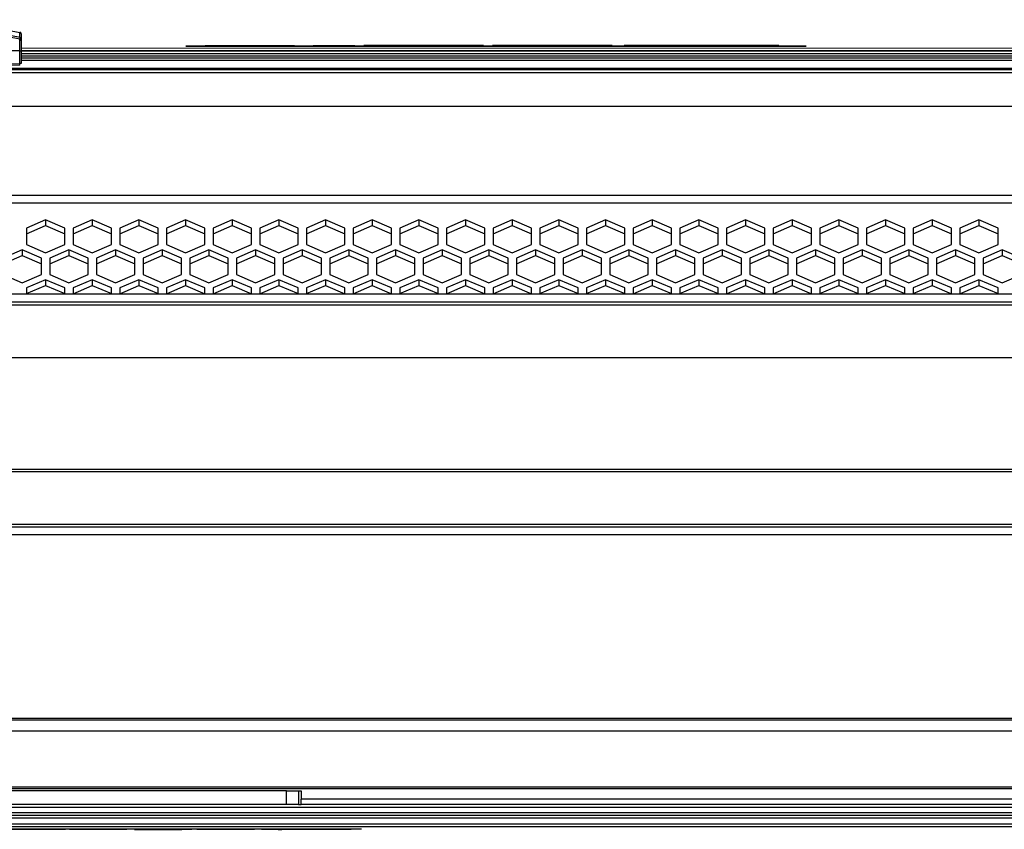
# Model space of a CAD drawing. Header units: millimetres. Extents: x -789 to 806, y 40 to 243.
# Tile 5 of 27: x -557 to -378, y 66 to 213. Entities that reach past the tile are written whole.
import ezdxf

# ---------------------------------------------------------------- set-up
doc = ezdxf.new("R2010")
doc.units = ezdxf.units.MM

# ---------------------------------------------------------------- blocks, each defined once
blk = doc.blocks.new('Gehaeusedeckel-oben__16', base_point=(-611.29, 163.27))
at = {"color": 1, "linetype": 'Continuous'}
for p, q in [((610.89, 203.56), (-594.14, 203.56)), ((-80.71, 197.42), (-602.03, 197.42)), ((-80.71, 197.42), (-602.03, 197.42)), ((-611.21, 181.24), (627.96, 181.24)), ((-611.29, 179.83), (628.03, 179.83))]:
    blk.add_line(p, q, dxfattribs=at)
at = {"color": 7, "linetype": 'Continuous'}
for p, q in [((610.89, 203.56), (-594.14, 203.56)), ((-552.69, 176.74), (-556.19, 175.25)), ((-552.69, 176.74), (-552.69, 175.72)), ((-549.19, 175.25), (-552.69, 176.74)), ((-544.19, 176.74), (-547.69, 175.25)), ((-544.19, 176.74), (-544.19, 175.72)), ((-540.69, 175.25), (-544.19, 176.74)), ((-535.69, 176.74), (-539.19, 175.25)), ((-532.19, 175.25), (-535.69, 176.74)), ((-535.69, 176.74), (-535.69, 175.72)), ((-527.19, 176.74), (-530.69, 175.25)), ((-527.19, 176.74), (-527.19, 175.72)), ((-523.69, 175.25), (-527.19, 176.74)), ((-518.69, 176.74), (-522.19, 175.25)), ((-515.19, 175.25), (-518.69, 176.74)), ((-518.69, 176.74), (-518.69, 175.72)), ((-510.19, 176.74), (-513.69, 175.25)), ((-506.69, 175.25), (-510.19, 176.74)), ((-510.19, 176.74), (-510.19, 175.72)), ((-501.69, 176.74), (-505.19, 175.25)), ((-498.19, 175.25), (-501.69, 176.74)), ((-501.69, 176.74), (-501.69, 175.72)), ((-493.19, 176.74), (-496.69, 175.25)), ((-489.69, 175.25), (-493.19, 176.74)), ((-493.19, 176.74), (-493.19, 175.72)), ((-484.69, 176.74), (-488.19, 175.25)), ((-481.19, 175.25), (-484.69, 176.74)), ((-484.69, 176.74), (-484.69, 175.72)), ((-476.19, 176.74), (-479.69, 175.25)), ((-472.69, 175.25), (-476.19, 176.74)), ((-476.19, 176.74), (-476.19, 175.72)), ((-467.69, 176.74), (-471.19, 175.25)), ((-464.19, 175.25), (-467.69, 176.74)), ((-467.69, 176.74), (-467.69, 175.72)), ((-459.18, 176.74), (-462.68, 175.25)), ((-459.18, 176.74), (-459.18, 175.72)), ((-455.68, 175.25), (-459.18, 176.74)), ((-450.68, 176.74), (-454.18, 175.25)), ((-450.68, 176.74), (-450.68, 175.72)), ((-447.18, 175.25), (-450.68, 176.74)), ((-442.18, 176.74), (-445.68, 175.25)), ((-438.68, 175.25), (-442.18, 176.74)), ((-442.18, 176.74), (-442.18, 175.72)), ((-433.68, 176.74), (-437.18, 175.25)), ((-430.18, 175.25), (-433.68, 176.74)), ((-433.68, 176.74), (-433.68, 175.72)), ((-425.18, 176.74), (-428.68, 175.25)), ((-421.68, 175.25), (-425.18, 176.74)), ((-425.18, 176.74), (-425.18, 175.72)), ((-416.68, 176.74), (-420.18, 175.25)), ((-416.68, 176.74), (-416.68, 175.72)), ((-413.18, 175.25), (-416.68, 176.74)), ((-408.18, 176.74), (-411.68, 175.25)), ((-404.68, 175.25), (-408.18, 176.74)), ((-408.18, 176.74), (-408.18, 175.72)), ((-399.68, 176.74), (-403.18, 175.25)), ((-396.18, 175.25), (-399.68, 176.74)), ((-399.68, 176.74), (-399.68, 175.72)), ((-391.18, 176.74), (-394.68, 175.25)), ((-387.68, 175.25), (-391.18, 176.74)), ((-391.18, 176.74), (-391.18, 175.72)), ((-382.68, 176.74), (-386.18, 175.25)), ((-379.18, 175.25), (-382.68, 176.74)), ((-382.68, 176.74), (-382.68, 175.72)), ((-556.19, 174.22), (-552.69, 175.72)), ((-556.19, 175.25), (-556.19, 172.24)), ((-552.69, 175.72), (-549.19, 174.22)), ((-549.19, 172.24), (-549.19, 175.25)), ((-547.69, 174.22), (-544.19, 175.72)), ((-547.69, 175.25), (-547.69, 172.24)), ((-544.19, 175.72), (-540.69, 174.22)), ((-540.69, 172.24), (-540.69, 175.25)), ((-539.19, 174.22), (-535.69, 175.72)), ((-539.19, 175.25), (-539.19, 172.24)), ((-535.69, 175.72), (-532.19, 174.22)), ((-532.19, 172.24), (-532.19, 175.25)), ((-530.69, 174.22), (-527.19, 175.72)), ((-530.69, 175.25), (-530.69, 172.24)), ((-527.19, 175.72), (-523.69, 174.22)), ((-523.69, 172.24), (-523.69, 175.25)), ((-522.19, 174.22), (-518.69, 175.72)), ((-522.19, 175.25), (-522.19, 172.24)), ((-518.69, 175.72), (-515.19, 174.22)), ((-515.19, 172.24), (-515.19, 175.25)), ((-513.69, 174.22), (-510.19, 175.72)), ((-513.69, 175.25), (-513.69, 172.24)), ((-510.19, 175.72), (-506.69, 174.22)), ((-506.69, 172.24), (-506.69, 175.25)), ((-505.19, 174.22), (-501.69, 175.72)), ((-505.19, 175.25), (-505.19, 172.24)), ((-501.69, 175.72), (-498.19, 174.22)), ((-498.19, 172.24), (-498.19, 175.25)), ((-496.69, 174.22), (-493.19, 175.72)), ((-496.69, 175.25), (-496.69, 172.24)), ((-493.19, 175.72), (-489.69, 174.22)), ((-489.69, 172.24), (-489.69, 175.25)), ((-488.19, 174.22), (-484.69, 175.72)), ((-488.19, 175.25), (-488.19, 172.24)), ((-484.69, 175.72), (-481.19, 174.22)), ((-481.19, 172.24), (-481.19, 175.25)), ((-479.69, 174.22), (-476.19, 175.72)), ((-479.69, 175.25), (-479.69, 172.24)), ((-476.19, 175.72), (-472.69, 174.22)), ((-472.69, 172.24), (-472.69, 175.25)), ((-471.19, 174.22), (-467.69, 175.72)), ((-471.19, 175.25), (-471.19, 172.24)), ((-467.69, 175.72), (-464.19, 174.22)), ((-464.19, 172.24), (-464.19, 175.25)), ((-462.68, 174.22), (-459.18, 175.72)), ((-462.68, 175.25), (-462.68, 172.24)), ((-459.18, 175.72), (-455.68, 174.22)), ((-455.68, 172.24), (-455.68, 175.25)), ((-454.18, 174.22), (-450.68, 175.72)), ((-454.18, 175.25), (-454.18, 172.24)), ((-450.68, 175.72), (-447.18, 174.22)), ((-447.18, 172.24), (-447.18, 175.25)), ((-445.68, 174.22), (-442.18, 175.72)), ((-445.68, 175.25), (-445.68, 172.24)), ((-442.18, 175.72), (-438.68, 174.22)), ((-438.68, 172.24), (-438.68, 175.25)), ((-437.18, 174.22), (-433.68, 175.72)), ((-437.18, 175.25), (-437.18, 172.24)), ((-433.68, 175.72), (-430.18, 174.22)), ((-430.18, 172.24), (-430.18, 175.25)), ((-428.68, 174.22), (-425.18, 175.72)), ((-428.68, 175.25), (-428.68, 172.24)), ((-425.18, 175.72), (-421.68, 174.22)), ((-421.68, 172.24), (-421.68, 175.25)), ((-420.18, 174.22), (-416.68, 175.72)), ((-420.18, 175.25), (-420.18, 172.24)), ((-416.68, 175.72), (-413.18, 174.22)), ((-413.18, 172.24), (-413.18, 175.25)), ((-411.68, 174.22), (-408.18, 175.72)), ((-411.68, 175.25), (-411.68, 172.24)), ((-408.18, 175.72), (-404.68, 174.22)), ((-404.68, 172.24), (-404.68, 175.25)), ((-403.18, 174.22), (-399.68, 175.72)), ((-403.18, 175.25), (-403.18, 172.24)), ((-399.68, 175.72), (-396.18, 174.22)), ((-396.18, 172.24), (-396.18, 175.25)), ((-394.68, 174.22), (-391.18, 175.72)), ((-394.68, 175.25), (-394.68, 172.24)), ((-391.18, 175.72), (-387.68, 174.22)), ((-387.68, 172.24), (-387.68, 175.25)), ((-386.18, 174.22), (-382.68, 175.72)), ((-386.18, 175.25), (-386.18, 172.24)), ((-382.68, 175.72), (-379.18, 174.22)), ((-379.18, 172.24), (-379.18, 175.25)), ((-556.19, 172.24), (-552.69, 170.75)), ((-552.69, 170.75), (-549.19, 172.24)), ((-547.69, 172.24), (-544.19, 170.75)), ((-544.19, 170.75), (-540.69, 172.24)), ((-539.19, 172.24), (-535.69, 170.75)), ((-535.69, 170.75), (-532.19, 172.24)), ((-530.69, 172.24), (-527.19, 170.75)), ((-527.19, 170.75), (-523.69, 172.24)), ((-522.19, 172.24), (-518.69, 170.75)), ((-518.69, 170.75), (-515.19, 172.24)), ((-513.69, 172.24), (-510.19, 170.75)), ((-510.19, 170.75), (-506.69, 172.24)), ((-505.19, 172.24), (-501.69, 170.75)), ((-501.69, 170.75), (-498.19, 172.24)), ((-496.69, 172.24), (-493.19, 170.75)), ((-493.19, 170.75), (-489.69, 172.24)), ((-488.19, 172.24), (-484.69, 170.75)), ((-484.69, 170.75), (-481.19, 172.24)), ((-479.69, 172.24), (-476.19, 170.75)), ((-476.19, 170.75), (-472.69, 172.24)), ((-471.19, 172.24), (-467.69, 170.75)), ((-467.69, 170.75), (-464.19, 172.24)), ((-462.68, 172.24), (-459.18, 170.75)), ((-459.18, 170.75), (-455.68, 172.24)), ((-454.18, 172.24), (-450.68, 170.75)), ((-450.68, 170.75), (-447.18, 172.24)), ((-445.68, 172.24), (-442.18, 170.75)), ((-442.18, 170.75), (-438.68, 172.24)), ((-437.18, 172.24), (-433.68, 170.75)), ((-433.68, 170.75), (-430.18, 172.24)), ((-428.68, 172.24), (-425.18, 170.75)), ((-425.18, 170.75), (-421.68, 172.24)), ((-420.18, 172.24), (-416.68, 170.75)), ((-416.68, 170.75), (-413.18, 172.24)), ((-411.68, 172.24), (-408.18, 170.75)), ((-408.18, 170.75), (-404.68, 172.24)), ((-403.18, 172.24), (-399.68, 170.75)), ((-399.68, 170.75), (-396.18, 172.24)), ((-394.68, 172.24), (-391.18, 170.75)), ((-391.18, 170.75), (-387.68, 172.24)), ((-386.18, 172.24), (-382.68, 170.75)), ((-382.68, 170.75), (-379.18, 172.24)), ((-556.94, 171.28), (-560.44, 169.79)), ((-553.44, 169.79), (-556.94, 171.28)), ((-556.94, 171.28), (-556.94, 170.26)), ((-548.44, 171.28), (-551.94, 169.79)), ((-544.94, 169.79), (-548.44, 171.28)), ((-548.44, 171.28), (-548.44, 170.26)), ((-539.94, 171.28), (-543.44, 169.79)), ((-539.94, 171.28), (-539.94, 170.26)), ((-536.44, 169.79), (-539.94, 171.28)), ((-531.44, 171.28), (-534.94, 169.79)), ((-531.44, 171.28), (-531.44, 170.26)), ((-527.94, 169.79), (-531.44, 171.28)), ((-522.94, 171.28), (-526.44, 169.79)), ((-519.44, 169.79), (-522.94, 171.28)), ((-522.94, 171.28), (-522.94, 170.26)), ((-514.44, 171.28), (-517.94, 169.79)), ((-510.94, 169.79), (-514.44, 171.28)), ((-514.44, 171.28), (-514.44, 170.26)), ((-505.94, 171.28), (-509.44, 169.79)), ((-502.44, 169.79), (-505.94, 171.28)), ((-505.94, 171.28), (-505.94, 170.26)), ((-497.44, 171.28), (-500.94, 169.79)), ((-497.44, 171.28), (-497.44, 170.26)), ((-493.94, 169.79), (-497.44, 171.28)), ((-488.94, 171.28), (-492.44, 169.79)), ((-485.44, 169.79), (-488.94, 171.28)), ((-488.94, 171.28), (-488.94, 170.26)), ((-480.44, 171.28), (-483.94, 169.79)), ((-480.44, 171.28), (-480.44, 170.26)), ((-476.94, 169.79), (-480.44, 171.28)), ((-471.94, 171.28), (-475.44, 169.79)), ((-471.94, 171.28), (-471.94, 170.26)), ((-468.44, 169.79), (-471.94, 171.28)), ((-463.44, 171.28), (-466.94, 169.79)), ((-463.44, 171.28), (-463.44, 170.26)), ((-459.94, 169.79), (-463.44, 171.28)), ((-454.93, 171.28), (-458.43, 169.79)), ((-451.43, 169.79), (-454.93, 171.28)), ((-454.93, 171.28), (-454.93, 170.26)), ((-446.43, 171.28), (-449.93, 169.79)), ((-442.93, 169.79), (-446.43, 171.28)), ((-446.43, 171.28), (-446.43, 170.26)), ((-437.93, 171.28), (-441.43, 169.79)), ((-434.43, 169.79), (-437.93, 171.28)), ((-437.93, 171.28), (-437.93, 170.26)), ((-429.43, 171.28), (-432.93, 169.79)), ((-425.93, 169.79), (-429.43, 171.28)), ((-429.43, 171.28), (-429.43, 170.26)), ((-420.93, 171.28), (-424.43, 169.79)), ((-417.43, 169.79), (-420.93, 171.28)), ((-420.93, 171.28), (-420.93, 170.26)), ((-412.43, 171.28), (-415.93, 169.79)), ((-412.43, 171.28), (-412.43, 170.26)), ((-408.93, 169.79), (-412.43, 171.28)), ((-403.93, 171.28), (-407.43, 169.79)), ((-400.43, 169.79), (-403.93, 171.28)), ((-403.93, 171.28), (-403.93, 170.26)), ((-395.43, 171.28), (-398.93, 169.79)), ((-395.43, 171.28), (-395.43, 170.26)), ((-391.93, 169.79), (-395.43, 171.28)), ((-386.93, 171.28), (-390.43, 169.79)), ((-383.43, 169.79), (-386.93, 171.28)), ((-386.93, 171.28), (-386.93, 170.26)), ((-378.43, 171.28), (-381.93, 169.79)), ((-374.93, 169.79), (-378.43, 171.28)), ((-378.43, 171.28), (-378.43, 170.26)), ((-560.44, 168.77), (-556.94, 170.26)), ((-556.94, 170.26), (-553.44, 168.77)), ((-553.44, 166.8), (-553.44, 169.79)), ((-551.94, 168.77), (-548.44, 170.26)), ((-551.94, 169.79), (-551.94, 166.8)), ((-548.44, 170.26), (-544.94, 168.77)), ((-544.94, 166.8), (-544.94, 169.79)), ((-543.44, 168.77), (-539.94, 170.26)), ((-543.44, 169.79), (-543.44, 166.8)), ((-539.94, 170.26), (-536.44, 168.77)), ((-536.44, 166.8), (-536.44, 169.79)), ((-534.94, 168.77), (-531.44, 170.26)), ((-534.94, 169.79), (-534.94, 166.8)), ((-531.44, 170.26), (-527.94, 168.77)), ((-527.94, 166.8), (-527.94, 169.79)), ((-526.44, 168.77), (-522.94, 170.26)), ((-526.44, 169.79), (-526.44, 166.8)), ((-522.94, 170.26), (-519.44, 168.77)), ((-519.44, 166.8), (-519.44, 169.79)), ((-517.94, 168.77), (-514.44, 170.26)), ((-517.94, 169.79), (-517.94, 166.8)), ((-514.44, 170.26), (-510.94, 168.77)), ((-510.94, 166.8), (-510.94, 169.79)), ((-509.44, 168.77), (-505.94, 170.26)), ((-509.44, 169.79), (-509.44, 166.8)), ((-505.94, 170.26), (-502.44, 168.77)), ((-502.44, 166.8), (-502.44, 169.79)), ((-500.94, 168.77), (-497.44, 170.26)), ((-500.94, 169.79), (-500.94, 166.8)), ((-497.44, 170.26), (-493.94, 168.77)), ((-493.94, 166.8), (-493.94, 169.79)), ((-492.44, 168.77), (-488.94, 170.26)), ((-492.44, 169.79), (-492.44, 166.8)), ((-488.94, 170.26), (-485.44, 168.77)), ((-485.44, 166.8), (-485.44, 169.79)), ((-483.94, 168.77), (-480.44, 170.26)), ((-483.94, 169.79), (-483.94, 166.8)), ((-480.44, 170.26), (-476.94, 168.77)), ((-476.94, 166.8), (-476.94, 169.79)), ((-475.44, 168.77), (-471.94, 170.26)), ((-475.44, 169.79), (-475.44, 166.8)), ((-471.94, 170.26), (-468.44, 168.77)), ((-468.44, 166.8), (-468.44, 169.79)), ((-466.94, 168.77), (-463.44, 170.26)), ((-466.94, 169.79), (-466.94, 166.8)), ((-463.44, 170.26), (-459.94, 168.77)), ((-459.94, 166.8), (-459.94, 169.79)), ((-458.43, 168.77), (-454.93, 170.26)), ((-458.43, 169.79), (-458.43, 166.8)), ((-454.93, 170.26), (-451.43, 168.77)), ((-451.43, 166.8), (-451.43, 169.79)), ((-449.93, 168.77), (-446.43, 170.26)), ((-449.93, 169.79), (-449.93, 166.8)), ((-446.43, 170.26), (-442.93, 168.77)), ((-442.93, 166.8), (-442.93, 169.79)), ((-441.43, 168.77), (-437.93, 170.26)), ((-441.43, 169.79), (-441.43, 166.8)), ((-437.93, 170.26), (-434.43, 168.77)), ((-434.43, 166.8), (-434.43, 169.79)), ((-432.93, 168.77), (-429.43, 170.26)), ((-432.93, 169.79), (-432.93, 166.8)), ((-429.43, 170.26), (-425.93, 168.77)), ((-425.93, 166.8), (-425.93, 169.79)), ((-424.43, 168.77), (-420.93, 170.26)), ((-424.43, 169.79), (-424.43, 166.8)), ((-420.93, 170.26), (-417.43, 168.77)), ((-417.43, 166.8), (-417.43, 169.79)), ((-415.93, 168.77), (-412.43, 170.26)), ((-415.93, 169.79), (-415.93, 166.8)), ((-412.43, 170.26), (-408.93, 168.77)), ((-408.93, 166.8), (-408.93, 169.79)), ((-407.43, 168.77), (-403.93, 170.26)), ((-407.43, 169.79), (-407.43, 166.8)), ((-403.93, 170.26), (-400.43, 168.77)), ((-400.43, 166.8), (-400.43, 169.79)), ((-398.93, 168.77), (-395.43, 170.26)), ((-398.93, 169.79), (-398.93, 166.8)), ((-395.43, 170.26), (-391.93, 168.77)), ((-391.93, 166.8), (-391.93, 169.79)), ((-390.43, 168.77), (-386.93, 170.26)), ((-390.43, 169.79), (-390.43, 166.8)), ((-386.93, 170.26), (-383.43, 168.77)), ((-383.43, 166.8), (-383.43, 169.79)), ((-381.93, 168.77), (-378.43, 170.26)), ((-381.93, 169.79), (-381.93, 166.8)), ((-378.43, 170.26), (-374.93, 168.77)), ((-560.44, 166.8), (-556.94, 165.31)), ((-556.94, 165.31), (-553.44, 166.8)), ((-551.94, 166.8), (-548.44, 165.31)), ((-548.44, 165.31), (-544.94, 166.8)), ((-543.44, 166.8), (-539.94, 165.31)), ((-539.94, 165.31), (-536.44, 166.8)), ((-534.94, 166.8), (-531.44, 165.31)), ((-531.44, 165.31), (-527.94, 166.8)), ((-526.44, 166.8), (-522.94, 165.31)), ((-522.94, 165.31), (-519.44, 166.8)), ((-517.94, 166.8), (-514.44, 165.31)), ((-514.44, 165.31), (-510.94, 166.8)), ((-509.44, 166.8), (-505.94, 165.31)), ((-505.94, 165.31), (-502.44, 166.8)), ((-500.94, 166.8), (-497.44, 165.31)), ((-497.44, 165.31), (-493.94, 166.8)), ((-492.44, 166.8), (-488.94, 165.31)), ((-488.94, 165.31), (-485.44, 166.8)), ((-483.94, 166.8), (-480.44, 165.31)), ((-480.44, 165.31), (-476.94, 166.8)), ((-475.44, 166.8), (-471.94, 165.31)), ((-471.94, 165.31), (-468.44, 166.8)), ((-466.94, 166.8), (-463.44, 165.31)), ((-463.44, 165.31), (-459.94, 166.8)), ((-458.43, 166.8), (-454.93, 165.31)), ((-454.93, 165.31), (-451.43, 166.8)), ((-449.93, 166.8), (-446.43, 165.31)), ((-446.43, 165.31), (-442.93, 166.8)), ((-441.43, 166.8), (-437.93, 165.31)), ((-437.93, 165.31), (-434.43, 166.8)), ((-432.93, 166.8), (-429.43, 165.31)), ((-429.43, 165.31), (-425.93, 166.8)), ((-424.43, 166.8), (-420.93, 165.31)), ((-420.93, 165.31), (-417.43, 166.8)), ((-415.93, 166.8), (-412.43, 165.31)), ((-412.43, 165.31), (-408.93, 166.8)), ((-407.43, 166.8), (-403.93, 165.31)), ((-403.93, 165.31), (-400.43, 166.8)), ((-398.93, 166.8), (-395.43, 165.31)), ((-395.43, 165.31), (-391.93, 166.8)), ((-390.43, 166.8), (-386.93, 165.31)), ((-386.93, 165.31), (-383.43, 166.8)), ((-381.93, 166.8), (-378.43, 165.31)), ((-378.43, 165.31), (-374.93, 166.8)), ((-552.69, 165.84), (-556.19, 164.35)), ((-552.69, 165.84), (-552.69, 164.82)), ((-549.19, 164.35), (-552.69, 165.84)), ((-544.19, 165.84), (-547.69, 164.35)), ((-540.69, 164.35), (-544.19, 165.84)), ((-544.19, 165.84), (-544.19, 164.82)), ((-535.69, 165.84), (-539.19, 164.35)), ((-532.19, 164.35), (-535.69, 165.84)), ((-535.69, 165.84), (-535.69, 164.82)), ((-527.19, 165.84), (-530.69, 164.35)), ((-527.19, 165.84), (-527.19, 164.82)), ((-523.69, 164.35), (-527.19, 165.84)), ((-518.69, 165.84), (-522.19, 164.35)), ((-518.69, 165.84), (-518.69, 164.82)), ((-515.19, 164.35), (-518.69, 165.84)), ((-510.19, 165.84), (-513.69, 164.35)), ((-510.19, 165.84), (-510.19, 164.82)), ((-506.69, 164.35), (-510.19, 165.84)), ((-501.69, 165.84), (-505.19, 164.35)), ((-501.69, 165.84), (-501.69, 164.82)), ((-498.19, 164.35), (-501.69, 165.84)), ((-493.19, 165.84), (-496.69, 164.35)), ((-493.19, 165.84), (-493.19, 164.82)), ((-489.69, 164.35), (-493.19, 165.84)), ((-484.69, 165.84), (-488.19, 164.35)), ((-481.19, 164.35), (-484.69, 165.84)), ((-484.69, 165.84), (-484.69, 164.82)), ((-476.19, 165.84), (-479.69, 164.35)), ((-472.69, 164.35), (-476.19, 165.84)), ((-476.19, 165.84), (-476.19, 164.82)), ((-467.69, 165.84), (-471.19, 164.35)), ((-467.69, 165.84), (-467.69, 164.82)), ((-464.19, 164.35), (-467.69, 165.84)), ((-459.18, 165.84), (-462.68, 164.35)), ((-455.68, 164.35), (-459.18, 165.84)), ((-459.18, 165.84), (-459.18, 164.82)), ((-450.68, 165.84), (-454.18, 164.35)), ((-450.68, 165.84), (-450.68, 164.82)), ((-447.18, 164.35), (-450.68, 165.84)), ((-442.18, 165.84), (-445.68, 164.35)), ((-442.18, 165.84), (-442.18, 164.82)), ((-438.68, 164.35), (-442.18, 165.84)), ((-433.68, 165.84), (-437.18, 164.35)), ((-433.68, 165.84), (-433.68, 164.82)), ((-430.18, 164.35), (-433.68, 165.84)), ((-425.18, 165.84), (-428.68, 164.35)), ((-425.18, 165.84), (-425.18, 164.82)), ((-421.68, 164.35), (-425.18, 165.84)), ((-416.68, 165.84), (-420.18, 164.35)), ((-416.68, 165.84), (-416.68, 164.82)), ((-413.18, 164.35), (-416.68, 165.84)), ((-408.18, 165.84), (-411.68, 164.35)), ((-408.18, 165.84), (-408.18, 164.82)), ((-404.68, 164.35), (-408.18, 165.84)), ((-399.68, 165.84), (-403.18, 164.35)), ((-396.18, 164.35), (-399.68, 165.84)), ((-399.68, 165.84), (-399.68, 164.82)), ((-391.18, 165.84), (-394.68, 164.35)), ((-387.68, 164.35), (-391.18, 165.84)), ((-391.18, 165.84), (-391.18, 164.82)), ((-382.68, 165.84), (-386.18, 164.35)), ((-379.18, 164.35), (-382.68, 165.84)), ((-382.68, 165.84), (-382.68, 164.82)), ((-556.19, 163.33), (-552.69, 164.82)), ((-556.19, 164.35), (-556.19, 163.33)), ((-552.69, 164.82), (-549.19, 163.33)), ((-549.19, 163.33), (-549.19, 164.35)), ((-547.69, 163.28), (-544.19, 164.82)), ((-547.69, 164.35), (-547.69, 163.28)), ((-544.19, 164.82), (-540.69, 163.33)), ((-540.69, 163.33), (-540.69, 164.35)), ((-539.19, 163.28), (-535.69, 164.82)), ((-539.19, 164.35), (-539.19, 163.28)), ((-535.69, 164.82), (-532.19, 163.33)), ((-532.19, 163.33), (-532.19, 164.35)), ((-530.69, 163.28), (-527.19, 164.82)), ((-530.69, 164.35), (-530.69, 163.28)), ((-527.19, 164.82), (-523.69, 163.28)), ((-523.69, 163.28), (-523.69, 164.35)), ((-522.19, 163.28), (-518.69, 164.82)), ((-522.19, 164.35), (-522.19, 163.28)), ((-518.69, 164.82), (-515.19, 163.28)), ((-515.19, 163.28), (-515.19, 164.35)), ((-513.69, 163.28), (-510.19, 164.82)), ((-513.69, 164.35), (-513.69, 163.28)), ((-510.19, 164.82), (-506.69, 163.33)), ((-506.69, 163.33), (-506.69, 164.35)), ((-505.19, 163.33), (-501.69, 164.82)), ((-505.19, 164.35), (-505.19, 163.33)), ((-501.69, 164.82), (-498.19, 163.28)), ((-498.19, 163.28), (-498.19, 164.35)), ((-496.69, 163.28), (-493.19, 164.82)), ((-496.69, 164.35), (-496.69, 163.28)), ((-493.19, 164.82), (-489.69, 163.28)), ((-489.69, 163.28), (-489.69, 164.35)), ((-488.19, 163.33), (-484.69, 164.82)), ((-488.19, 164.35), (-488.19, 163.33)), ((-484.69, 164.82), (-481.19, 163.33)), ((-481.19, 163.33), (-481.19, 164.35)), ((-479.69, 163.28), (-476.19, 164.82)), ((-479.69, 164.35), (-479.69, 163.28)), ((-476.19, 164.82), (-472.69, 163.28)), ((-472.69, 163.28), (-472.69, 164.35)), ((-471.19, 163.28), (-467.69, 164.82)), ((-471.19, 164.35), (-471.19, 163.28)), ((-467.69, 164.82), (-464.19, 163.28)), ((-464.19, 163.28), (-464.19, 164.35)), ((-462.68, 163.33), (-459.18, 164.82)), ((-462.68, 164.35), (-462.68, 163.33)), ((-459.18, 164.82), (-455.68, 163.33)), ((-455.68, 163.33), (-455.68, 164.35)), ((-454.18, 163.33), (-450.68, 164.82)), ((-454.18, 164.35), (-454.18, 163.33)), ((-450.68, 164.82), (-447.18, 163.33)), ((-447.18, 163.33), (-447.18, 164.35)), ((-445.68, 163.28), (-442.18, 164.82)), ((-445.68, 164.35), (-445.68, 163.28)), ((-442.18, 164.82), (-438.68, 163.33)), ((-438.68, 163.33), (-438.68, 164.35)), ((-437.18, 163.33), (-433.68, 164.82)), ((-437.18, 164.35), (-437.18, 163.33)), ((-433.68, 164.82), (-430.18, 163.33)), ((-430.18, 163.33), (-430.18, 164.35)), ((-428.68, 163.28), (-425.18, 164.82)), ((-428.68, 164.35), (-428.68, 163.28)), ((-425.18, 164.82), (-421.68, 163.28)), ((-421.68, 163.28), (-421.68, 164.35)), ((-420.18, 163.28), (-416.68, 164.82)), ((-420.18, 164.35), (-420.18, 163.28)), ((-416.68, 164.82), (-413.18, 163.28)), ((-413.18, 163.28), (-413.18, 164.35)), ((-411.68, 163.33), (-408.18, 164.82)), ((-411.68, 164.35), (-411.68, 163.33)), ((-408.18, 164.82), (-404.68, 163.33)), ((-404.68, 163.33), (-404.68, 164.35)), ((-403.18, 163.33), (-399.68, 164.82)), ((-403.18, 164.35), (-403.18, 163.33)), ((-399.68, 164.82), (-396.18, 163.33)), ((-396.18, 163.33), (-396.18, 164.35)), ((-394.68, 163.33), (-391.18, 164.82)), ((-394.68, 164.35), (-394.68, 163.33)), ((-391.18, 164.82), (-387.68, 163.28)), ((-387.68, 163.28), (-387.68, 164.35)), ((-386.18, 163.28), (-382.68, 164.82)), ((-386.18, 164.35), (-386.18, 163.28)), ((-382.68, 164.82), (-379.18, 163.33)), ((-379.18, 163.33), (-379.18, 164.35))]:
    blk.add_line(p, q, dxfattribs=at)
blk = doc.blocks.new('Dekorleiste_1__18', base_point=(-557.13, 206.24))
at = {"color": 1, "linetype": 'Continuous'}
for p, q in [((-557.13, 207.53), (573.87, 207.53)), ((-557.13, 207.04), (573.87, 207.04)), ((-557.13, 206.61), (573.87, 206.61)), ((573.87, 206.24), (-557.13, 206.24))]:
    blk.add_line(p, q, dxfattribs=at)
at = {"color": 7, "linetype": 'Continuous'}
for p, q in [((-557.13, 207.53), (573.87, 207.53)), ((573.87, 206.24), (-557.13, 206.24))]:
    blk.add_line(p, q, dxfattribs=at)
blk = doc.blocks.new('Mittelteil_1__22', base_point=(-643.57, 193.19))
at = {"color": 7, "linetype": 'Continuous'}
for p, q in [((-599.58, 213.13), (-600.57, 213.11)), ((-600.57, 213.11), (-600.38, 213.11)), ((-600.57, 213.11), (-600.38, 213.11)), ((-600.38, 213.11), (-594.12, 213.22)), ((-600.38, 213.11), (-594.12, 213.22)), ((-594.12, 213.22), (-599.58, 213.13)), ((-567.38, 212.76), (-594.12, 213.22)), ((-566.88, 212.71), (-557.37, 210.92)), ((-557.13, 210.63), (-557.13, 209.68)), ((-557.13, 209.68), (-557.13, 209.4)), ((-557.13, 209.4), (-557.13, 207.53)), ((-557.13, 207.53), (-557.13, 205.25)), ((-587.74, 204.45), (-587.54, 204.46)), ((-587.54, 204.46), (-585.79, 204.52)), ((-585.79, 204.52), (-585.23, 204.53)), ((-585.23, 204.53), (-582.84, 204.59)), ((-582.84, 204.59), (-580.25, 204.63)), ((-580.25, 204.63), (-567.04, 204.8)), ((-567.04, 204.8), (-566.88, 204.8)), ((-557.42, 204.95), (-566.88, 204.8)), ((-599.47, 199.96), (-593.37, 204.07)), ((-593.37, 204.07), (-593.11, 204.13)), ((-592.94, 204.15), (-592.81, 204.16)), ((-592.81, 204.16), (-592.35, 204.21)), ((-592.35, 204.21), (-592.17, 204.22)), ((-592.17, 204.22), (-591.79, 204.25)), ((-591.79, 204.25), (-591.07, 204.3)), ((-590.93, 204.31), (-589.56, 204.38)), ((-589.56, 204.38), (-587.74, 204.45)), ((-643.49, 193.94), (-643.57, 193.19)), ((-643.49, 193.94), (-643.57, 193.19))]:
    blk.add_line(p, q, dxfattribs=at)
at = {"color": 1, "linetype": 'Continuous'}
for p, q in [((-595.97, 212.3), (-600.52, 212.22)), ((-600.27, 207.92), (-595.97, 212.3)), ((-567.38, 211.8), (-595.97, 212.3)), ((-589.71, 211.62), (-586.92, 211.67)), ((-586.92, 211.67), (-583.87, 211.68)), ((-583.87, 211.68), (-580.66, 211.66)), ((-580.66, 211.66), (-567.38, 211.52)), ((-567.38, 212.51), (-567.38, 212.76)), ((-567.38, 211.8), (-567.38, 212.51)), ((-567.38, 211.52), (-567.38, 211.8)), ((-557.32, 209.96), (-566.88, 211.75)), ((-566.88, 211.75), (-566.87, 211.44)), ((-600.27, 207.92), (-597.19, 211)), ((-597.19, 211), (-596.9, 211.12)), ((-596.9, 211.12), (-596.73, 211.16)), ((-596.73, 211.16), (-596.26, 211.25)), ((-596.26, 211.25), (-595.72, 211.31)), ((-595.72, 211.31), (-594.6, 211.41)), ((-594.6, 211.41), (-594.18, 211.44)), ((-594.18, 211.44), (-592.16, 211.55)), ((-592.16, 211.55), (-589.71, 211.62)), ((-566.87, 211.44), (-567.38, 211.52)), ((-567.28, 211.37), (-567.38, 211.52)), ((-567.15, 210.72), (-567.23, 211.17)), ((-567.05, 209.63), (-567.15, 210.72)), ((-557.37, 209.69), (-566.87, 211.44)), ((-557.37, 209.69), (-557.32, 209.96)), ((-567.02, 209), (-567.05, 209.63)), ((-567.01, 208.65), (-567.02, 209)), ((-567, 208.26), (-567.01, 208.65)), ((-567, 207.53), (-567, 208.26)), ((-557.37, 207.53), (-557.37, 209.69)), ((-593.26, 207), (-599.3, 200.97)), ((-593.03, 207.13), (-593.26, 207)), ((-593.26, 204.31), (-593.26, 207)), ((-592.78, 207.2), (-593.03, 207.13)), ((-592.53, 207.25), (-592.78, 207.2)), ((-592.11, 207.32), (-592.53, 207.25)), ((-591.28, 207.41), (-592.11, 207.32)), ((-590.89, 207.45), (-591.28, 207.41)), ((-589.29, 207.55), (-590.89, 207.45)), ((-588.89, 207.57), (-589.29, 207.55)), ((-587.36, 207.63), (-588.89, 207.57)), ((-586.85, 207.64), (-587.36, 207.63)), ((-585.15, 207.67), (-586.85, 207.64)), ((-582.75, 207.69), (-585.15, 207.67)), ((-580.22, 207.67), (-582.75, 207.69)), ((-567, 207.53), (-580.22, 207.67)), ((-580.22, 204.92), (-580.22, 207.67)), ((-567, 205.1), (-567, 207.53)), ((-557.37, 207.53), (-566.83, 207.53)), ((-566.83, 207.53), (-566.83, 205.1)), ((-557.37, 205.25), (-557.37, 207.53)), ((-592.56, 204.45), (-592.1, 204.5)), ((-592.1, 204.5), (-591.55, 204.54)), ((-591.55, 204.54), (-590.89, 204.59)), ((-590.89, 204.59), (-590.13, 204.63)), ((-590.13, 204.63), (-588.36, 204.72)), ((-588.36, 204.72), (-585.78, 204.81)), ((-585.78, 204.81), (-582.75, 204.88)), ((-582.75, 204.88), (-580.22, 204.92)), ((-580.22, 204.92), (-567, 205.1)), ((-566.83, 205.1), (-567, 205.1)), ((-566.83, 205.1), (-557.37, 205.25)), ((-557.13, 205.25), (-557.37, 205.25)), ((-599.71, 202.6), (-599.85, 202.95)), ((-599.8, 203.17), (-599.67, 202.91)), ((-599.67, 202.91), (-599.53, 202.54)), ((-599.34, 200.21), (-593.26, 204.31)), ((-593.09, 204.37), (-592.9, 204.4)), ((-592.9, 204.4), (-592.77, 204.42)), ((-592.77, 204.42), (-592.56, 204.45)), ((-599.53, 202.54), (-599.48, 202.4)), ((-599.34, 201.72), (-599.32, 201.58)), ((-599.3, 200.97), (-599.34, 200.21)), ((-599.32, 201.58), (-599.3, 200.97))]:
    blk.add_line(p, q, dxfattribs=at)
at = {"color": 7, "linetype": 'Continuous'}
for centre, radius, start, end in [((-567.43, 209.76), 3, 79.3739, 89.0075), ((-557.43, 210.63), 0.3, 0.031, 79.3504)]:
    blk.add_arc(centre, radius, start, end, dxfattribs=at)
at = {"color": 1, "linetype": 'Continuous'}
for points in [[(-595.04, 212.99), (-595.51, 212.71), (-595.97, 212.3)], [(-594.12, 213.22), (-594.58, 213.17), (-595.04, 212.99)], [(-580.22, 207.67), (-580.22, 208.67), (-580.26, 209.6), (-580.33, 210.42), (-580.42, 211.06), (-580.57, 211.49), (-580.66, 211.66)], [(-566.88, 211.75), (-567.13, 211.79), (-567.38, 211.8)], [(-566.88, 212.71), (-566.88, 212.3), (-566.88, 211.75)], [(-593.26, 207), (-593.34, 207.77), (-593.56, 208.51), (-593.93, 209.2), (-594.41, 209.8), (-595.01, 210.3), (-595.68, 210.67), (-596.42, 210.91), (-597.19, 211)], [(-566.83, 207.53), (-566.83, 208.52), (-566.83, 209.45), (-566.84, 210.26), (-566.85, 210.89), (-566.86, 211.3), (-566.87, 211.44)], [(-557.32, 209.96), (-557.38, 210.54), (-557.37, 210.92)], [(-557.13, 209.68), (-557.15, 209.79), (-557.15, 209.81), (-557.23, 209.89), (-557.32, 209.96)], [(-557.13, 209.4), (-557.14, 209.48), (-557.14, 209.61), (-557.25, 209.68), (-557.37, 209.69)], [(-557.37, 207.53), (-557.25, 207.53), (-557.13, 207.53)], [(-580.25, 204.63), (-580.25, 204.63), (-580.24, 204.7), (-580.22, 204.84), (-580.22, 204.92)], [(-567.04, 204.8), (-567.04, 204.81), (-567.02, 204.87), (-567.01, 205.01), (-567, 205.1)], [(-566.88, 204.8), (-566.88, 204.81), (-566.86, 204.87), (-566.84, 204.96), (-566.83, 205.1)], [(-557.42, 204.95), (-557.42, 204.96), (-557.4, 205.02), (-557.38, 205.16), (-557.37, 205.25)], [(-593.37, 204.07), (-593.37, 204.08), (-593.32, 204.19), (-593.27, 204.29), (-593.26, 204.31)]]:
    blk.add_spline(points, degree=3, dxfattribs=at)
at = {"color": 7, "linetype": 'Continuous'}
blk.add_spline([(-580.25, 204.63), (-582.64, 204.59), (-584.92, 204.54), (-587.02, 204.47), (-588.91, 204.4), (-590.52, 204.33), (-591.83, 204.24), (-592.79, 204.16), (-593.37, 204.07)], degree=3, dxfattribs=at)
blk = doc.blocks.new('Fuehrung__23', base_point=(-593.02, 204.13))
at = {"color": 7, "linetype": 'Continuous'}
blk.add_line((8.19, 208.19), (-557.13, 207.98), dxfattribs=at)
at = {"color": 1, "linetype": 'Continuous'}
for p, q in [((573.87, 207.58), (-557.13, 207.58)), ((-557.13, 205.86), (573.87, 205.86)), ((-593.02, 204.13), (609.77, 204.13)), ((-588.97, 204.4), (605.72, 204.4))]:
    blk.add_line(p, q, dxfattribs=at)
blk = doc.blocks.new('ARRI-Logo-max__24', base_point=(-527.13, 208.42))
at = {"color": 7, "linetype": 'Continuous'}
for p, q in [((-414.13, 208.42), (-527.13, 208.42)), ((-527.13, 208.42), (-414.13, 208.42)), ((-523.63, 208.52), (-515.48, 208.52)), ((-515.48, 208.52), (-507.34, 208.52)), ((-503.98, 208.52), (-496.39, 208.52)), ((-487.28, 208.52), (-494.73, 208.52)), ((-472.93, 208.52), (-487.28, 208.52)), ((-463.83, 208.52), (-471.29, 208.52)), ((-449.48, 208.52), (-463.83, 208.52)), ((-439.83, 208.52), (-447.28, 208.52)), ((-419.13, 208.52), (-439.83, 208.52))]:
    blk.add_line(p, q, dxfattribs=at)
blk = doc.blocks.new('Rückdeckel-kpl___27', base_point=(-643.57, 163.27))
for name, p in [('Mittelteil_1__22', (-643.57, 193.19)), ('Fuehrung__23', (-593.02, 204.13)), ('ARRI-Logo-max__24', (-527.13, 208.42)), ('Dekorleiste_1__18', (-557.13, 206.24)), ('Gehaeusedeckel-oben__16', (-611.29, 163.27))]:
    blk.add_blockref(name, p)
blk = doc.blocks.new('CFK-Haltebuegel', base_point=(-732.13, 118.89))
at = {"color": 7, "linetype": 'Continuous'}
for p, q in [((-588.56, 163.28), (-87.46, 163.26)), ((-591.47, 161.28), (-81.93, 161.28)), ((-67.01, 131.28), (-592.19, 131.28)), ((-81.46, 121.28), (-591.52, 121.28)), ((-87.48, 119.35), (-588.59, 119.35))]:
    blk.add_line(p, q, dxfattribs=at)
at = {"color": 1, "linetype": 'Continuous'}
for p, q in [((-87.52, 161.78), (-588.63, 161.78)), ((-81.38, 151.63), (-592.14, 151.63)), ((-592.19, 130.94), (-80.93, 130.94)), ((-87.52, 120.78), (-588.63, 120.78))]:
    blk.add_line(p, q, dxfattribs=at)
blk = doc.blocks.new('CFK-Haltebügel-kpl_', base_point=(-788.85, 39.94))
blk.add_blockref('CFK-Haltebuegel', (-732.13, 118.89))
blk = doc.blocks.new('Carbonbügel', base_point=(-788.85, 39.94))
blk.add_blockref('CFK-Haltebügel-kpl_', (-788.85, 39.94))
blk = doc.blocks.new('Gehaeuseprofil__48', base_point=(-602.13, 73.12))
at = {"color": 1, "linetype": 'Continuous'}
for p, q in [((618.87, 85.92), (-602.13, 85.92)), ((618.87, 83.62), (-602.13, 83.62)), ((618.87, 73.42), (-602.13, 73.42))]:
    blk.add_line(p, q, dxfattribs=at)
at = {"color": 7, "linetype": 'Continuous'}
for p, q in [((618.87, 85.62), (-602.13, 85.62)), ((618.87, 73.12), (-602.13, 73.12))]:
    blk.add_line(p, q, dxfattribs=at)
blk = doc.blocks.new('Gehaeuse-kpl___83', base_point=(-722.07, 63.42))
blk.add_blockref('Gehaeuseprofil__48', (-602.13, 73.12))
blk = doc.blocks.new('Montage-fuer-Funktionstest__84', base_point=(-722.07, 63.42))
blk.add_blockref('Gehaeuse-kpl___83', (-722.07, 63.42))
blk = doc.blocks.new('Diffusor-Rahmen-unten', base_point=(-602.13, 66.23))
at = {"color": 1, "linetype": 'Continuous'}
for p, q in [((-602.13, 69.73), (618.87, 69.73)), ((618.87, 68.73), (-602.13, 68.73)), ((618.87, 67.73), (-602.13, 67.73)), ((-602.13, 66.73), (618.87, 66.73))]:
    blk.add_line(p, q, dxfattribs=at)
at = {"color": 7, "linetype": 'Continuous'}
for p, q in [((618.87, 68.23), (-602.13, 68.23)), ((-602.13, 66.23), (618.87, 66.23))]:
    blk.add_line(p, q, dxfattribs=at)
blk = doc.blocks.new('Diffusor-Rahmen-oben', base_point=(-602.13, 70.23))
at = {"color": 7, "linetype": 'Continuous'}
for p, q in [((-507.69, 72.73), (-506.13, 72.73)), ((-506.13, 72.73), (-506.13, 71.23)), ((-506.63, 70.23), (-506.39, 70.23)), ((-506.39, 70.23), (-506.13, 70.23)), ((-506.13, 70.23), (-506.13, 71.23)), ((522.87, 70.23), (-506.13, 70.23))]:
    blk.add_line(p, q, dxfattribs=at)
at = {"color": 1, "linetype": 'Continuous'}
blk.add_line((522.87, 71.23), (-506.13, 71.23), dxfattribs=at)
blk = doc.blocks.new('Skypanel-Logo-klein', base_point=(-599.13, 65.72))
at = {"color": 7, "linetype": 'Continuous'}
for p, q in [((-599.13, 65.84), (-495.16, 65.84)), ((-599.13, 65.84), (-495.16, 65.84)), ((-596.4, 65.72), (-597.78, 65.72)), ((-592.5, 65.72), (-596.4, 65.72)), ((-590.66, 65.72), (-592.5, 65.72)), ((-581.92, 65.72), (-590.66, 65.72)), ((-580.81, 65.72), (-577.74, 65.72)), ((-577.74, 65.72), (-574.14, 65.72)), ((-574.14, 65.72), (-568.73, 65.72)), ((-566.07, 65.72), (-568.73, 65.72)), ((-563.41, 65.72), (-566.07, 65.72)), ((-563.41, 65.72), (-559.59, 65.72)), ((-550.93, 65.72), (-558.91, 65.72)), ((-549.09, 65.72), (-550.93, 65.72)), ((-546.48, 65.72), (-548.33, 65.72)), ((-537.87, 65.72), (-546.48, 65.72)), ((-536.52, 65.72), (-527.9, 65.72)), ((-526.06, 65.72), (-527.9, 65.72)), ((-523.27, 65.72), (-525.12, 65.72)), ((-516.46, 65.72), (-523.27, 65.72)), ((-514.61, 65.72), (-516.46, 65.72)), ((-510.31, 65.72), (-513.38, 65.72)), ((-510.31, 65.72), (-509.69, 65.72)), ((-500.79, 65.72), (-509.69, 65.72)), ((-499.02, 65.72), (-501.03, 65.72)), ((-497.01, 65.72), (-499.02, 65.72))]:
    blk.add_line(p, q, dxfattribs=at)
blk = doc.blocks.new('Sicherungsoese-re', base_point=(-596.63, 70.23))
at = {"color": 7, "linetype": 'Continuous'}
for p, q in [((-596.63, 70.23), (-596.63, 72.73)), ((-569.02, 72.73), (-596.63, 72.73)), ((-508.8, 72.73), (-569.02, 72.73)), ((-508.8, 72.73), (-507.86, 72.73)), ((-507.86, 72.73), (-507.69, 72.73)), ((-506.63, 72.73), (-506.63, 70.23)), ((-569.02, 70.23), (-596.63, 70.23)), ((-508.8, 70.23), (-569.02, 70.23)), ((-506.63, 70.23), (-508.8, 70.23))]:
    blk.add_line(p, q, dxfattribs=at)
at = {"color": 1, "linetype": 'Continuous'}
for p, q in [((-569.02, 70.23), (-569.02, 72.73)), ((-508.8, 70.23), (-508.8, 72.73))]:
    blk.add_line(p, q, dxfattribs=at)
blk = doc.blocks.new('Standard-Diffusor-kpl_', base_point=(-602.13, 65.69))
for name, p in [('Diffusor-Rahmen-oben', (-602.13, 70.23)), ('Sicherungsoese-re', (-596.63, 70.23)), ('Diffusor-Rahmen-unten', (-602.13, 66.23)), ('Skypanel-Logo-klein', (-599.13, 65.72))]:
    blk.add_blockref(name, p)
blk = doc.blocks.new('S360-C__85', base_point=(-788.85, 39.94))
for name, p in [('Carbonbügel', (-788.85, 39.94)), ('Montage-fuer-Funktionstest__84', (-722.07, 63.42)), ('Rückdeckel-kpl___27', (-643.57, 163.27)), ('Standard-Diffusor-kpl_', (-602.13, 65.69))]:
    blk.add_blockref(name, p)
blk = doc.blocks.new('DrfsichtA', base_point=(-18, 110))
blk.add_blockref('S360-C__85', (-788.85, 39.94))

msp = doc.modelspace()

# ---------------------------------------------------------------- block references
msp.add_blockref('DrfsichtA', (-18, 110))

doc.saveas('drawing.dxf')
